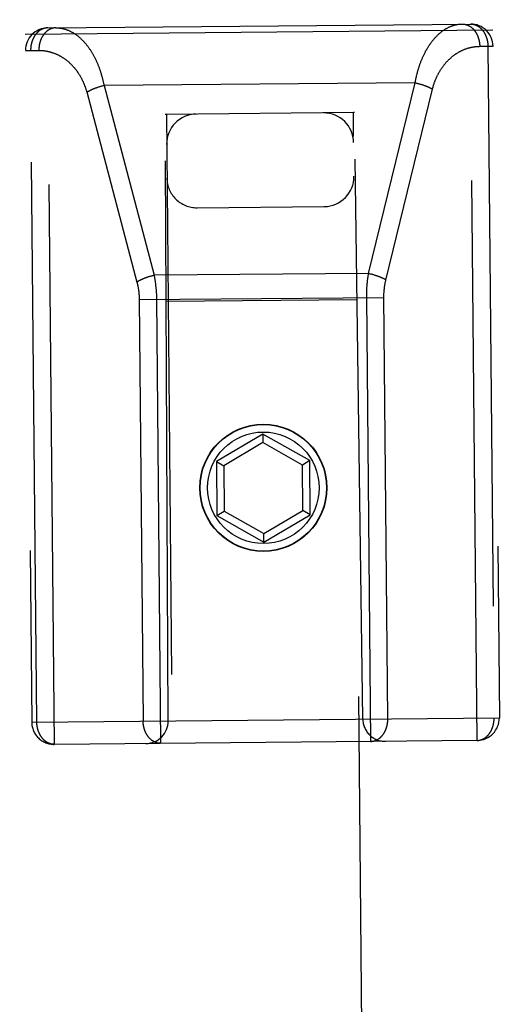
# Model space of a CAD drawing. Header units: inches. Extents: x 0 to 136, y 0 to 88.
# Tile 29 of 74: x 55.276 to 55.917, y 58.485 to 59.8. Entities that reach past the tile are written whole.
import ezdxf

# ---------------------------------------------------------------- set-up
doc = ezdxf.new("R2010")
doc.units = ezdxf.units.IN
doc.header["$LTSCALE"] = 7.48
doc.header["$MEASUREMENT"] = 0
doc.linetypes.add('HIDDEN', pattern=[0.2, 0.1, -0.1])
doc.layers.add('02___PRT_ALL_AXES', color=7, linetype='CONTINUOUS')
doc.layers.add('DEFAULT_2', color=8, linetype='HIDDEN')

msp = doc.modelspace()

# ---------------------------------------------------------------- linework, layer by layer
at = {"layer": '02___PRT_ALL_AXES', "color": 8, "linetype": 'HIDDEN'}
msp.add_line((55.3133, 59.7895), (55.8783, 59.7947), dxfattribs=at)
msp.add_circle((55.6015, 59.1752), 0.085, dxfattribs=at)
at = {"layer": 'DEFAULT_2', "color": 8, "linetype": 'HIDDEN'}
for p, q in [((55.3222, 58.8325), (55.3056, 60.6175)), ((55.8871, 58.8378), (55.8706, 60.6227)), ((55.9009, 60.593), (55.9169, 58.8681)), ((55.2759, 60.5872), (55.2919, 58.8623)), ((55.2834, 59.7812), (55.9083, 59.787)), ((55.3133, 59.7895), (55.8783, 59.7947)), ((55.8906, 59.7649), (55.9085, 59.765)), ((55.9016, 59.765), (55.9099, 58.868)), ((55.2836, 59.7592), (55.3015, 59.7594)), ((55.2988, 58.8623), (55.2905, 59.7593)), ((55.3792, 59.7096), (55.3784, 59.7093)), ((55.38, 59.7099), (55.3792, 59.7096)), ((55.3808, 59.7102), (55.38, 59.7099)), ((55.3816, 59.7104), (55.3808, 59.7102)), ((55.3824, 59.7107), (55.3816, 59.7104)), ((55.3832, 59.7109), (55.3824, 59.7107)), ((55.3853, 59.7115), (55.3845, 59.7113)), ((55.3861, 59.7117), (55.3853, 59.7115)), ((55.3869, 59.7119), (55.3861, 59.7117)), ((55.3878, 59.7122), (55.3869, 59.7119)), ((55.3886, 59.7124), (55.3878, 59.7122)), ((55.8044, 59.7162), (55.3886, 59.7124)), ((55.3886, 59.7124), (55.4555, 59.459)), ((55.7422, 59.4616), (55.8044, 59.7162)), ((55.7652, 59.4524), (55.8275, 59.7077)), ((55.8044, 59.7162), (55.8052, 59.716)), ((55.8052, 59.716), (55.8061, 59.7158)), ((55.8061, 59.7158), (55.8069, 59.7156)), ((55.8069, 59.7156), (55.8077, 59.7154)), ((55.8077, 59.7154), (55.8086, 59.7152)), ((55.8086, 59.7152), (55.8094, 59.715)), ((55.8094, 59.715), (55.8102, 59.7148)), ((55.8102, 59.7148), (55.811, 59.7145)), ((55.811, 59.7145), (55.8118, 59.7143)), ((55.8118, 59.7143), (55.8126, 59.714)), ((55.3654, 59.7041), (55.4325, 59.45)), ((55.4719, 59.674), (55.4704, 59.674)), ((55.4744, 58.864), (55.4704, 59.674)), ((55.7219, 59.6763), (55.4719, 59.674)), ((55.4719, 59.674), (55.5555, 50.6665)), ((55.7234, 59.6763), (55.7219, 59.6763)), ((55.8054, 50.6689), (55.7219, 59.6763)), ((55.7344, 58.8664), (55.7234, 59.6763)), ((55.513, 59.5493), (55.683, 59.5509)), ((55.4522, 59.4581), (55.4514, 59.4579)), ((55.453, 59.4583), (55.4522, 59.4581)), ((55.4539, 59.4585), (55.453, 59.4583)), ((55.4547, 59.4588), (55.4539, 59.4585)), ((55.4555, 59.459), (55.4547, 59.4588)), ((55.7422, 59.4616), (55.4555, 59.459)), ((55.7422, 59.4616), (55.743, 59.4614)), ((55.743, 59.4614), (55.7438, 59.4612)), ((55.7438, 59.4612), (55.7447, 59.461)), ((55.7447, 59.461), (55.7455, 59.4608)), ((55.7455, 59.4608), (55.7463, 59.4606)), ((55.7463, 59.4606), (55.7472, 59.4604)), ((55.7472, 59.4604), (55.748, 59.4602)), ((55.748, 59.4602), (55.7488, 59.4599)), ((55.7488, 59.4599), (55.7496, 59.4597)), ((55.7496, 59.4597), (55.7504, 59.4594)), ((55.7504, 59.4594), (55.7512, 59.4592)), ((55.4462, 59.4562), (55.4454, 59.4559)), ((55.4469, 59.4565), (55.4462, 59.4562)), ((55.4477, 59.4568), (55.4469, 59.4565)), ((55.4485, 59.457), (55.4477, 59.4568)), ((55.4493, 59.4573), (55.4485, 59.457)), ((55.4502, 59.4575), (55.4493, 59.4573)), ((55.4356, 59.4273), (55.4409, 58.8636)), ((55.4357, 59.4266), (55.7626, 59.4296)), ((55.4587, 59.4278), (55.4642, 58.8339)), ((55.7268, 59.4263), (55.4716, 59.424)), ((55.6008, 59.247), (55.5387, 59.2103)), ((55.6009, 59.2355), (55.5487, 59.2047)), ((55.6637, 59.2115), (55.6008, 59.247)), ((55.6008, 59.247), (55.6009, 59.2355)), ((55.6537, 59.2056), (55.6009, 59.2355)), ((55.5387, 59.2103), (55.5487, 59.2047)), ((55.5387, 59.2103), (55.5393, 59.1382)), ((55.6637, 59.2115), (55.6537, 59.2056)), ((55.6643, 59.1393), (55.6637, 59.2115)), ((55.5487, 59.2047), (55.5493, 59.144)), ((55.6543, 59.145), (55.6537, 59.2056)), ((55.5393, 59.1382), (55.5493, 59.144)), ((55.5493, 59.144), (55.6021, 59.1142)), ((55.6021, 59.1142), (55.6543, 59.145)), ((55.6643, 59.1393), (55.6543, 59.145)), ((55.5393, 59.1382), (55.6022, 59.1027)), ((55.6022, 59.1027), (55.6643, 59.1393)), ((55.6022, 59.1027), (55.6021, 59.1142)), ((55.2919, 58.8623), (55.9169, 58.8681)), ((55.8871, 58.8378), (55.3222, 58.8325))]:
    msp.add_line(p, q, dxfattribs=at)
for points in [[(55.3133, 59.7895), (55.313, 59.7895), (55.3127, 59.7895), (55.3123, 59.7895), (55.312, 59.7894), (55.3117, 59.7894), (55.3114, 59.7894), (55.3111, 59.7893), (55.3107, 59.7893), (55.3104, 59.7892), (55.3101, 59.7892), (55.3098, 59.7891), (55.3095, 59.789), (55.3091, 59.789), (55.3088, 59.7889), (55.3085, 59.7888), (55.3082, 59.7887), (55.3079, 59.7886), (55.3076, 59.7885), (55.3072, 59.7884), (55.3069, 59.7883), (55.3066, 59.7882), (55.3063, 59.788), (55.306, 59.7879), (55.3057, 59.7878), (55.3054, 59.7876), (55.3051, 59.7875), (55.3048, 59.7873), (55.3045, 59.7871), (55.3042, 59.787), (55.3039, 59.7868), (55.3036, 59.7866), (55.3033, 59.7865), (55.303, 59.7863), (55.3027, 59.7861), (55.3025, 59.7859), (55.3022, 59.7857), (55.3019, 59.7855), (55.3016, 59.7852), (55.3013, 59.785), (55.3011, 59.7848), (55.3008, 59.7846), (55.3005, 59.7843), (55.3003, 59.7841), (55.3, 59.7839), (55.2997, 59.7836), (55.2995, 59.7834), (55.2992, 59.7831), (55.299, 59.7828), (55.2987, 59.7826), (55.2985, 59.7823), (55.2982, 59.782), (55.298, 59.7817), (55.2978, 59.7815), (55.2975, 59.7812), (55.2973, 59.7809), (55.2971, 59.7806), (55.2968, 59.7803), (55.2966, 59.78), (55.2964, 59.7797), (55.2962, 59.7793), (55.296, 59.779), (55.2958, 59.7787), (55.2956, 59.7784), (55.2954, 59.7781), (55.2952, 59.7777), (55.295, 59.7774), (55.2948, 59.777), (55.2946, 59.7767), (55.2944, 59.7764), (55.2942, 59.776), (55.2941, 59.7757), (55.2939, 59.7753), (55.2937, 59.7749), (55.2936, 59.7746), (55.2934, 59.7742), (55.2932, 59.7738), (55.2931, 59.7735), (55.2929, 59.7731), (55.2928, 59.7727), (55.2927, 59.7723), (55.2925, 59.772), (55.2924, 59.7716), (55.2923, 59.7712), (55.2921, 59.7708), (55.292, 59.7704), (55.2919, 59.77), (55.2918, 59.7696), (55.2917, 59.7692), (55.2916, 59.7688), (55.2915, 59.7684), (55.2914, 59.768), (55.2913, 59.7676), (55.2912, 59.7672), (55.2912, 59.7668), (55.2911, 59.7664), (55.291, 59.766), (55.2909, 59.7656), (55.2909, 59.7652), (55.2908, 59.7647), (55.2908, 59.7643), (55.2907, 59.7639), (55.2907, 59.7635), (55.2906, 59.7631), (55.2906, 59.7627), (55.2906, 59.7622), (55.2906, 59.7618), (55.2905, 59.7614), (55.2905, 59.761), (55.2905, 59.7606), (55.2905, 59.7601), (55.2905, 59.7597), (55.2905, 59.7593)], [(55.3242, 59.7896), (55.3239, 59.7896), (55.3236, 59.7896), (55.3233, 59.7896), (55.3229, 59.7895), (55.3226, 59.7895), (55.3223, 59.7895), (55.3219, 59.7894), (55.3216, 59.7894), (55.3213, 59.7893), (55.321, 59.7893), (55.3206, 59.7892), (55.3203, 59.7891), (55.32, 59.789), (55.3197, 59.789), (55.3193, 59.7889), (55.319, 59.7888), (55.3187, 59.7887), (55.3184, 59.7886), (55.3181, 59.7884), (55.3178, 59.7883), (55.3174, 59.7882), (55.3171, 59.7881), (55.3168, 59.7879), (55.3165, 59.7878), (55.3162, 59.7876), (55.3159, 59.7875), (55.3156, 59.7873), (55.3153, 59.7872), (55.315, 59.787), (55.3147, 59.7868), (55.3144, 59.7866), (55.3141, 59.7864), (55.3138, 59.7862), (55.3135, 59.786), (55.3132, 59.7858), (55.3129, 59.7856), (55.3127, 59.7854), (55.3124, 59.7852), (55.3121, 59.785), (55.3118, 59.7847), (55.3115, 59.7845), (55.3113, 59.7842), (55.311, 59.784), (55.3107, 59.7837), (55.3105, 59.7835), (55.3102, 59.7832), (55.31, 59.783), (55.3097, 59.7827), (55.3095, 59.7824), (55.3092, 59.7821), (55.309, 59.7819), (55.3087, 59.7816), (55.3085, 59.7813), (55.3082, 59.781), (55.308, 59.7807), (55.3078, 59.7804), (55.3076, 59.78), (55.3073, 59.7797), (55.3071, 59.7794), (55.3069, 59.7791), (55.3067, 59.7788), (55.3065, 59.7784), (55.3063, 59.7781), (55.3061, 59.7778), (55.3059, 59.7774), (55.3057, 59.7771), (55.3055, 59.7767), (55.3053, 59.7764), (55.3051, 59.776), (55.305, 59.7756), (55.3048, 59.7753), (55.3046, 59.7749), (55.3045, 59.7745), (55.3043, 59.7742), (55.3041, 59.7738), (55.304, 59.7734), (55.3038, 59.773), (55.3037, 59.7726), (55.3036, 59.7723), (55.3034, 59.7719), (55.3033, 59.7715), (55.3032, 59.7711), (55.303, 59.7707), (55.3029, 59.7703), (55.3028, 59.7699), (55.3027, 59.7695), (55.3026, 59.7691), (55.3025, 59.7687), (55.3024, 59.7683), (55.3023, 59.7679), (55.3022, 59.7674), (55.3021, 59.767), (55.3021, 59.7666), (55.302, 59.7662), (55.3019, 59.7658), (55.3019, 59.7654), (55.3018, 59.7649), (55.3017, 59.7645), (55.3017, 59.7641), (55.3017, 59.7637), (55.3016, 59.7632), (55.3016, 59.7628), (55.3015, 59.7624), (55.3015, 59.762), (55.3015, 59.7615), (55.3015, 59.7611), (55.3015, 59.7607), (55.3015, 59.7602), (55.3015, 59.7598), (55.3015, 59.7594)], [(55.3242, 59.7896), (55.325, 59.7896), (55.3257, 59.7896), (55.3264, 59.7896), (55.3271, 59.7895), (55.3279, 59.7895), (55.3286, 59.7894), (55.3293, 59.7893), (55.33, 59.7892), (55.3308, 59.7891), (55.3315, 59.789), (55.3322, 59.7889), (55.3329, 59.7887), (55.3336, 59.7886), (55.3344, 59.7884), (55.3351, 59.7882), (55.3358, 59.788), (55.3365, 59.7878), (55.3372, 59.7876), (55.3379, 59.7874), (55.3386, 59.7871), (55.3393, 59.7869), (55.34, 59.7866), (55.3407, 59.7863), (55.3414, 59.786), (55.3421, 59.7857), (55.3428, 59.7854), (55.3435, 59.7851), (55.3442, 59.7848), (55.3449, 59.7844), (55.3455, 59.784), (55.3462, 59.7837), (55.3469, 59.7833), (55.3476, 59.7829), (55.3482, 59.7825), (55.3489, 59.7821), (55.3495, 59.7816), (55.3502, 59.7812), (55.3509, 59.7807), (55.3515, 59.7803), (55.3522, 59.7798), (55.3528, 59.7793), (55.3534, 59.7788), (55.3541, 59.7783), (55.3547, 59.7778), (55.3553, 59.7773), (55.3559, 59.7767), (55.3565, 59.7762), (55.3572, 59.7756), (55.3578, 59.7751), (55.3584, 59.7745), (55.359, 59.7739), (55.3596, 59.7733), (55.3601, 59.7727), (55.3607, 59.7721), (55.3613, 59.7715), (55.3619, 59.7709), (55.3624, 59.7702), (55.363, 59.7696), (55.3636, 59.7689), (55.3641, 59.7683), (55.3647, 59.7676), (55.3652, 59.7669), (55.3658, 59.7662), (55.3663, 59.7655), (55.3668, 59.7648), (55.3673, 59.7641), (55.3679, 59.7634), (55.3684, 59.7627), (55.3689, 59.762), (55.3694, 59.7612), (55.3699, 59.7605), (55.3704, 59.7597), (55.3709, 59.759), (55.3713, 59.7582), (55.3718, 59.7575), (55.3723, 59.7567), (55.3727, 59.7559), (55.3732, 59.7551), (55.3737, 59.7543), (55.3741, 59.7535), (55.3745, 59.7527), (55.375, 59.7519), (55.3754, 59.7511), (55.3758, 59.7503), (55.3762, 59.7495), (55.3767, 59.7486), (55.3771, 59.7478), (55.3775, 59.747), (55.3779, 59.7461), (55.3783, 59.7453), (55.3786, 59.7444), (55.379, 59.7436), (55.3794, 59.7427), (55.3798, 59.7418), (55.3801, 59.741), (55.3805, 59.7401), (55.3808, 59.7392), (55.3812, 59.7383), (55.3815, 59.7374), (55.3819, 59.7365), (55.3822, 59.7356), (55.3825, 59.7347), (55.3828, 59.7338), (55.3831, 59.7329), (55.3834, 59.732), (55.3837, 59.7311), (55.384, 59.7302), (55.3843, 59.7293), (55.3846, 59.7284), (55.3849, 59.7275), (55.3852, 59.7265), (55.3854, 59.7256), (55.3857, 59.7247), (55.3859, 59.7237), (55.3862, 59.7228), (55.3864, 59.7219), (55.3867, 59.7209), (55.3869, 59.72), (55.3871, 59.719), (55.3874, 59.7181), (55.3876, 59.7171), (55.3878, 59.7162), (55.388, 59.7152), (55.3882, 59.7143), (55.3884, 59.7133), (55.3886, 59.7124)], [(55.8044, 59.7162), (55.8046, 59.7172), (55.8048, 59.7182), (55.8049, 59.7191), (55.8051, 59.7201), (55.8053, 59.7211), (55.8055, 59.7221), (55.8057, 59.723), (55.806, 59.724), (55.8062, 59.7249), (55.8064, 59.7259), (55.8066, 59.7269), (55.8069, 59.7278), (55.8071, 59.7288), (55.8074, 59.7297), (55.8076, 59.7307), (55.8079, 59.7316), (55.8081, 59.7325), (55.8084, 59.7335), (55.8087, 59.7344), (55.809, 59.7354), (55.8093, 59.7363), (55.8096, 59.7372), (55.8099, 59.7381), (55.8102, 59.7391), (55.8105, 59.74), (55.8108, 59.7409), (55.8111, 59.7418), (55.8115, 59.7427), (55.8118, 59.7436), (55.8121, 59.7445), (55.8125, 59.7454), (55.8129, 59.7463), (55.8132, 59.7472), (55.8136, 59.7481), (55.814, 59.7489), (55.8143, 59.7498), (55.8147, 59.7507), (55.8151, 59.7515), (55.8155, 59.7524), (55.8159, 59.7532), (55.8163, 59.7541), (55.8167, 59.7549), (55.8171, 59.7558), (55.8176, 59.7566), (55.818, 59.7574), (55.8184, 59.7583), (55.8189, 59.7591), (55.8193, 59.7599), (55.8198, 59.7607), (55.8203, 59.7615), (55.8207, 59.7623), (55.8212, 59.7631), (55.8217, 59.7638), (55.8222, 59.7646), (55.8227, 59.7654), (55.8231, 59.7661), (55.8236, 59.7669), (55.8242, 59.7676), (55.8247, 59.7684), (55.8252, 59.7691), (55.8257, 59.7698), (55.8262, 59.7705), (55.8268, 59.7712), (55.8273, 59.7719), (55.8279, 59.7726), (55.8284, 59.7733), (55.829, 59.774), (55.8295, 59.7746), (55.8301, 59.7753), (55.8307, 59.7759), (55.8312, 59.7766), (55.8318, 59.7772), (55.8324, 59.7778), (55.833, 59.7784), (55.8336, 59.779), (55.8342, 59.7796), (55.8348, 59.7802), (55.8354, 59.7808), (55.836, 59.7814), (55.8367, 59.7819), (55.8373, 59.7825), (55.8379, 59.783), (55.8386, 59.7835), (55.8392, 59.784), (55.8398, 59.7845), (55.8405, 59.785), (55.8411, 59.7855), (55.8418, 59.786), (55.8425, 59.7864), (55.8431, 59.7869), (55.8438, 59.7873), (55.8445, 59.7877), (55.8451, 59.7881), (55.8458, 59.7885), (55.8465, 59.7889), (55.8472, 59.7893), (55.8479, 59.7896), (55.8486, 59.79), (55.8493, 59.7903), (55.85, 59.7907), (55.8507, 59.791), (55.8514, 59.7913), (55.8521, 59.7916), (55.8528, 59.7918), (55.8535, 59.7921), (55.8542, 59.7924), (55.8549, 59.7926), (55.8556, 59.7928), (55.8563, 59.793), (55.8571, 59.7932), (55.8578, 59.7934), (55.8585, 59.7936), (55.8592, 59.7938), (55.86, 59.7939), (55.8607, 59.794), (55.8614, 59.7942), (55.8622, 59.7943), (55.8629, 59.7944), (55.8636, 59.7944), (55.8644, 59.7945), (55.8651, 59.7946), (55.8658, 59.7946), (55.8666, 59.7946), (55.8673, 59.7946)], [(55.8673, 59.7946), (55.8676, 59.7946), (55.868, 59.7946), (55.8683, 59.7946), (55.8686, 59.7946), (55.8689, 59.7946), (55.8693, 59.7946), (55.8696, 59.7945), (55.8699, 59.7945), (55.8703, 59.7944), (55.8706, 59.7944), (55.8709, 59.7943), (55.8712, 59.7942), (55.8716, 59.7942), (55.8719, 59.7941), (55.8722, 59.794), (55.8725, 59.7939), (55.8728, 59.7938), (55.8732, 59.7937), (55.8735, 59.7936), (55.8738, 59.7935), (55.8741, 59.7934), (55.8744, 59.7932), (55.8747, 59.7931), (55.8751, 59.793), (55.8754, 59.7928), (55.8757, 59.7927), (55.876, 59.7925), (55.8763, 59.7924), (55.8766, 59.7922), (55.8769, 59.792), (55.8772, 59.7918), (55.8775, 59.7917), (55.8778, 59.7915), (55.8781, 59.7913), (55.8784, 59.7911), (55.8787, 59.7909), (55.879, 59.7907), (55.8792, 59.7904), (55.8795, 59.7902), (55.8798, 59.79), (55.8801, 59.7898), (55.8804, 59.7895), (55.8806, 59.7893), (55.8809, 59.789), (55.8812, 59.7888), (55.8814, 59.7885), (55.8817, 59.7883), (55.882, 59.788), (55.8822, 59.7877), (55.8825, 59.7875), (55.8827, 59.7872), (55.883, 59.7869), (55.8832, 59.7866), (55.8834, 59.7863), (55.8837, 59.786), (55.8839, 59.7857), (55.8842, 59.7854), (55.8844, 59.7851), (55.8846, 59.7848), (55.8848, 59.7845), (55.885, 59.7841), (55.8853, 59.7838), (55.8855, 59.7835), (55.8857, 59.7831), (55.8859, 59.7828), (55.8861, 59.7825), (55.8863, 59.7821), (55.8865, 59.7818), (55.8866, 59.7814), (55.8868, 59.781), (55.887, 59.7807), (55.8872, 59.7803), (55.8874, 59.78), (55.8875, 59.7796), (55.8877, 59.7792), (55.8878, 59.7788), (55.888, 59.7785), (55.8881, 59.7781), (55.8883, 59.7777), (55.8884, 59.7773), (55.8886, 59.7769), (55.8887, 59.7765), (55.8888, 59.7761), (55.889, 59.7757), (55.8891, 59.7753), (55.8892, 59.7749), (55.8893, 59.7745), (55.8894, 59.7741), (55.8895, 59.7737), (55.8896, 59.7733), (55.8897, 59.7729), (55.8898, 59.7725), (55.8899, 59.7721), (55.89, 59.7716), (55.8901, 59.7712), (55.8901, 59.7708), (55.8902, 59.7704), (55.8903, 59.77), (55.8903, 59.7695), (55.8904, 59.7691), (55.8904, 59.7687), (55.8905, 59.7683), (55.8905, 59.7679), (55.8905, 59.7674), (55.8906, 59.767), (55.8906, 59.7666), (55.8906, 59.7661), (55.8906, 59.7657), (55.8906, 59.7653), (55.8906, 59.7649)], [(55.8783, 59.7947), (55.8786, 59.7947), (55.8789, 59.7947), (55.8792, 59.7947), (55.8795, 59.7947), (55.8798, 59.7947), (55.8802, 59.7947), (55.8805, 59.7946), (55.8808, 59.7946), (55.8811, 59.7945), (55.8815, 59.7945), (55.8818, 59.7944), (55.8821, 59.7944), (55.8824, 59.7943), (55.8827, 59.7942), (55.8831, 59.7941), (55.8834, 59.794), (55.8837, 59.794), (55.884, 59.7939), (55.8843, 59.7938), (55.8846, 59.7936), (55.8849, 59.7935), (55.8852, 59.7934), (55.8856, 59.7933), (55.8859, 59.7931), (55.8862, 59.793), (55.8865, 59.7929), (55.8868, 59.7927), (55.8871, 59.7926), (55.8874, 59.7924), (55.8877, 59.7922), (55.888, 59.7921), (55.8883, 59.7919), (55.8886, 59.7917), (55.8889, 59.7915), (55.8891, 59.7913), (55.8894, 59.7911), (55.8897, 59.7909), (55.89, 59.7907), (55.8903, 59.7905), (55.8906, 59.7903), (55.8908, 59.7901), (55.8911, 59.7898), (55.8914, 59.7896), (55.8916, 59.7894), (55.8919, 59.7891), (55.8922, 59.7889), (55.8924, 59.7886), (55.8927, 59.7884), (55.8929, 59.7881), (55.8932, 59.7878), (55.8934, 59.7875), (55.8937, 59.7873), (55.8939, 59.787), (55.8942, 59.7867), (55.8944, 59.7864), (55.8946, 59.7861), (55.8949, 59.7858), (55.8951, 59.7855), (55.8953, 59.7852), (55.8955, 59.7849), (55.8958, 59.7846), (55.896, 59.7843), (55.8962, 59.784), (55.8964, 59.7836), (55.8966, 59.7833), (55.8968, 59.783), (55.897, 59.7826), (55.8972, 59.7823), (55.8974, 59.782), (55.8976, 59.7816), (55.8977, 59.7813), (55.8979, 59.7809), (55.8981, 59.7805), (55.8983, 59.7802), (55.8984, 59.7798), (55.8986, 59.7795), (55.8987, 59.7791), (55.8989, 59.7787), (55.899, 59.7783), (55.8992, 59.778), (55.8993, 59.7776), (55.8995, 59.7772), (55.8996, 59.7768), (55.8997, 59.7764), (55.8999, 59.776), (55.9, 59.7757), (55.9001, 59.7753), (55.9002, 59.7749), (55.9003, 59.7745), (55.9004, 59.7741), (55.9005, 59.7737), (55.9006, 59.7733), (55.9007, 59.7729), (55.9008, 59.7725), (55.9009, 59.772), (55.901, 59.7716), (55.901, 59.7712), (55.9011, 59.7708), (55.9012, 59.7704), (55.9012, 59.77), (55.9013, 59.7696), (55.9013, 59.7692), (55.9014, 59.7687), (55.9014, 59.7683), (55.9015, 59.7679), (55.9015, 59.7675), (55.9015, 59.7671), (55.9015, 59.7666), (55.9016, 59.7662), (55.9016, 59.7658), (55.9016, 59.7654), (55.9016, 59.765)], [(55.8275, 59.7077), (55.8277, 59.7084), (55.8279, 59.7091), (55.8281, 59.7098), (55.8283, 59.7105), (55.8285, 59.7112), (55.8287, 59.7119), (55.8289, 59.7126), (55.8291, 59.7133), (55.8293, 59.714), (55.8296, 59.7147), (55.8298, 59.7154), (55.83, 59.7161), (55.8303, 59.7168), (55.8305, 59.7175), (55.8308, 59.7182), (55.8311, 59.7189), (55.8313, 59.7195), (55.8316, 59.7202), (55.8319, 59.7209), (55.8322, 59.7216), (55.8325, 59.7223), (55.8328, 59.7229), (55.8331, 59.7236), (55.8334, 59.7243), (55.8337, 59.725), (55.834, 59.7256), (55.8343, 59.7263), (55.8347, 59.7269), (55.835, 59.7276), (55.8354, 59.7283), (55.8357, 59.7289), (55.8361, 59.7296), (55.8364, 59.7302), (55.8368, 59.7308), (55.8372, 59.7315), (55.8376, 59.7321), (55.8379, 59.7327), (55.8383, 59.7334), (55.8387, 59.734), (55.8391, 59.7346), (55.8396, 59.7352), (55.84, 59.7359), (55.8404, 59.7365), (55.8408, 59.7371), (55.8413, 59.7377), (55.8417, 59.7383), (55.8421, 59.7389), (55.8426, 59.7395), (55.8431, 59.74), (55.8435, 59.7406), (55.844, 59.7412), (55.8445, 59.7418), (55.8449, 59.7423), (55.8454, 59.7429), (55.8459, 59.7435), (55.8464, 59.744), (55.8469, 59.7446), (55.8474, 59.7451), (55.8479, 59.7456), (55.8485, 59.7462), (55.849, 59.7467), (55.8495, 59.7472), (55.8501, 59.7477), (55.8506, 59.7482), (55.8512, 59.7487), (55.8517, 59.7492), (55.8523, 59.7497), (55.8528, 59.7502), (55.8534, 59.7507), (55.854, 59.7512), (55.8545, 59.7516), (55.8551, 59.7521), (55.8557, 59.7525), (55.8563, 59.753), (55.8569, 59.7534), (55.8575, 59.7539), (55.8581, 59.7543), (55.8587, 59.7547), (55.8594, 59.7551), (55.86, 59.7555), (55.8606, 59.7559), (55.8612, 59.7563), (55.8619, 59.7567), (55.8625, 59.7571), (55.8632, 59.7574), (55.8638, 59.7578), (55.8645, 59.7581), (55.8651, 59.7585), (55.8658, 59.7588), (55.8664, 59.7591), (55.8671, 59.7595), (55.8678, 59.7598), (55.8685, 59.7601), (55.8691, 59.7604), (55.8698, 59.7606), (55.8705, 59.7609), (55.8712, 59.7612), (55.8719, 59.7614), (55.8726, 59.7617), (55.8733, 59.7619), (55.874, 59.7622), (55.8747, 59.7624), (55.8754, 59.7626), (55.8761, 59.7628), (55.8768, 59.763), (55.8775, 59.7632), (55.8782, 59.7633), (55.879, 59.7635), (55.8797, 59.7637), (55.8804, 59.7638), (55.8811, 59.7639), (55.8819, 59.7641), (55.8826, 59.7642), (55.8833, 59.7643), (55.884, 59.7644), (55.8848, 59.7645), (55.8855, 59.7646), (55.8862, 59.7646), (55.887, 59.7647), (55.8877, 59.7648), (55.8884, 59.7648), (55.8892, 59.7648), (55.8899, 59.7648), (55.8906, 59.7649)], [(55.3015, 59.7594), (55.3022, 59.7594), (55.3029, 59.7594), (55.3036, 59.7594), (55.3044, 59.7593), (55.3051, 59.7593), (55.3058, 59.7593), (55.3065, 59.7592), (55.3073, 59.7591), (55.308, 59.7591), (55.3087, 59.759), (55.3094, 59.7589), (55.3101, 59.7588), (55.3109, 59.7587), (55.3116, 59.7586), (55.3123, 59.7584), (55.313, 59.7583), (55.3137, 59.7581), (55.3144, 59.758), (55.3151, 59.7578), (55.3158, 59.7576), (55.3165, 59.7575), (55.3172, 59.7573), (55.3179, 59.7571), (55.3186, 59.7568), (55.3193, 59.7566), (55.32, 59.7564), (55.3207, 59.7562), (55.3214, 59.7559), (55.3221, 59.7557), (55.3227, 59.7554), (55.3234, 59.7551), (55.3241, 59.7548), (55.3248, 59.7546), (55.3254, 59.7543), (55.3261, 59.754), (55.3267, 59.7536), (55.3274, 59.7533), (55.328, 59.753), (55.3287, 59.7527), (55.3293, 59.7523), (55.33, 59.752), (55.3306, 59.7516), (55.3312, 59.7512), (55.3319, 59.7509), (55.3325, 59.7505), (55.3331, 59.7501), (55.3337, 59.7497), (55.3343, 59.7493), (55.3349, 59.7489), (55.3355, 59.7485), (55.3361, 59.7481), (55.3367, 59.7476), (55.3373, 59.7472), (55.3379, 59.7468), (55.3385, 59.7463), (55.339, 59.7459), (55.3396, 59.7454), (55.3402, 59.7449), (55.3407, 59.7445), (55.3413, 59.744), (55.3418, 59.7435), (55.3424, 59.743), (55.3429, 59.7425), (55.3434, 59.742), (55.344, 59.7415), (55.3445, 59.741), (55.345, 59.7405), (55.3455, 59.7399), (55.346, 59.7394), (55.3465, 59.7389), (55.347, 59.7383), (55.3475, 59.7378), (55.348, 59.7372), (55.3485, 59.7367), (55.3489, 59.7361), (55.3494, 59.7356), (55.3499, 59.735), (55.3503, 59.7344), (55.3508, 59.7339), (55.3512, 59.7333), (55.3517, 59.7327), (55.3521, 59.7321), (55.3525, 59.7315), (55.3529, 59.7309), (55.3534, 59.7303), (55.3538, 59.7297), (55.3542, 59.7291), (55.3546, 59.7285), (55.355, 59.7279), (55.3554, 59.7273), (55.3557, 59.7267), (55.3561, 59.726), (55.3565, 59.7254), (55.3569, 59.7248), (55.3572, 59.7241), (55.3576, 59.7235), (55.3579, 59.7229), (55.3583, 59.7222), (55.3586, 59.7216), (55.3589, 59.7209), (55.3593, 59.7203), (55.3596, 59.7196), (55.3599, 59.719), (55.3602, 59.7183), (55.3605, 59.7177), (55.3608, 59.717), (55.3611, 59.7163), (55.3614, 59.7157), (55.3617, 59.715), (55.3619, 59.7143), (55.3622, 59.7137), (55.3625, 59.713), (55.3627, 59.7123), (55.363, 59.7116), (55.3632, 59.711), (55.3635, 59.7103), (55.3637, 59.7096), (55.3639, 59.7089), (55.3642, 59.7082), (55.3644, 59.7075), (55.3646, 59.7069), (55.3648, 59.7062), (55.365, 59.7055), (55.3652, 59.7048), (55.3654, 59.7041)], [(55.3784, 59.7093), (55.378, 59.7092), (55.3777, 59.7091), (55.3773, 59.7089), (55.3769, 59.7088), (55.3765, 59.7086), (55.3761, 59.7085), (55.3758, 59.7084), (55.3754, 59.7082), (55.375, 59.7081), (55.3747, 59.7079), (55.3743, 59.7078), (55.3739, 59.7076), (55.3736, 59.7075), (55.3732, 59.7073), (55.3729, 59.7072), (55.3725, 59.707), (55.3722, 59.7069), (55.3719, 59.7067), (55.3715, 59.7065), (55.3712, 59.7064), (55.3709, 59.7062), (55.3705, 59.7061), (55.3702, 59.7059), (55.3699, 59.7058), (55.3696, 59.7056), (55.3693, 59.7055), (55.369, 59.7053), (55.3687, 59.7051), (55.3684, 59.705), (55.3681, 59.7048), (55.3678, 59.7047), (55.3675, 59.7045), (55.3672, 59.7043), (55.3669, 59.7042), (55.3666, 59.704), (55.3664, 59.7039), (55.3661, 59.7037), (55.3659, 59.7035), (55.3656, 59.7034)], [(55.3845, 59.7113), (55.384, 59.7111), (55.3832, 59.7109)], [(55.8126, 59.714), (55.8134, 59.7138), (55.8138, 59.7137)], [(55.8138, 59.7137), (55.8146, 59.7134), (55.815, 59.7133), (55.8154, 59.7131), (55.8158, 59.713), (55.8161, 59.7129), (55.8165, 59.7127), (55.8169, 59.7126), (55.8173, 59.7125), (55.8177, 59.7123), (55.818, 59.7122), (55.8184, 59.712), (55.8188, 59.7119), (55.8191, 59.7117), (55.8195, 59.7116), (55.8198, 59.7115), (55.8202, 59.7113), (55.8205, 59.7112), (55.8209, 59.711), (55.8212, 59.7109), (55.8216, 59.7107), (55.8219, 59.7106), (55.8222, 59.7104), (55.8226, 59.7103), (55.8229, 59.7101), (55.8232, 59.71), (55.8235, 59.7098), (55.8238, 59.7097), (55.8242, 59.7095), (55.8245, 59.7094), (55.8248, 59.7092), (55.8251, 59.7091), (55.8254, 59.7089), (55.8256, 59.7087), (55.8259, 59.7086), (55.8262, 59.7084), (55.8265, 59.7083), (55.8268, 59.7081), (55.827, 59.708), (55.8273, 59.7078), (55.8275, 59.7077)], [(55.4514, 59.4579), (55.451, 59.4577), (55.4502, 59.4575)], [(55.4555, 59.459), (55.4557, 59.458), (55.4559, 59.4571), (55.456, 59.4561), (55.4562, 59.4552), (55.4564, 59.4543), (55.4565, 59.4534), (55.4567, 59.4524), (55.4568, 59.4515), (55.4569, 59.4506), (55.4571, 59.4496), (55.4572, 59.4487), (55.4573, 59.4478), (55.4574, 59.4468), (55.4575, 59.4459), (55.4576, 59.445), (55.4577, 59.444), (55.4578, 59.4431), (55.4579, 59.4422), (55.458, 59.4412), (55.4581, 59.4403), (55.4582, 59.4393), (55.4582, 59.4384), (55.4583, 59.4374), (55.4584, 59.4365), (55.4584, 59.4356), (55.4585, 59.4346), (55.4585, 59.4337), (55.4586, 59.4327), (55.4586, 59.4318), (55.4586, 59.4308), (55.4587, 59.4298), (55.4587, 59.4288), (55.4587, 59.4278)], [(55.7451, 58.8365), (55.7396, 59.4304), (55.7396, 59.4314), (55.7396, 59.4323), (55.7396, 59.4333), (55.7396, 59.4342), (55.7396, 59.4351), (55.7396, 59.4361), (55.7397, 59.437), (55.7397, 59.438), (55.7397, 59.4389), (55.7398, 59.4399), (55.7398, 59.4408), (55.7399, 59.4418), (55.7399, 59.4427), (55.74, 59.4436), (55.7401, 59.4446), (55.7401, 59.4455), (55.7402, 59.4465), (55.7403, 59.4474), (55.7404, 59.4483), (55.7405, 59.4493), (55.7406, 59.4502), (55.7407, 59.4512), (55.7408, 59.4521), (55.7409, 59.453), (55.741, 59.454), (55.7411, 59.4549), (55.7413, 59.4558), (55.7414, 59.4568), (55.7415, 59.4577), (55.7417, 59.4587), (55.7419, 59.4597), (55.742, 59.4606), (55.7422, 59.4616)], [(55.7512, 59.4592), (55.752, 59.4589), (55.7524, 59.4588), (55.7528, 59.4587), (55.7532, 59.4585), (55.7535, 59.4584), (55.7539, 59.4583), (55.7543, 59.4581), (55.7547, 59.458), (55.7551, 59.4579), (55.7554, 59.4577), (55.7558, 59.4576), (55.7562, 59.4574), (55.7565, 59.4573), (55.7569, 59.4571), (55.7573, 59.457), (55.7576, 59.4569), (55.758, 59.4567), (55.7583, 59.4566), (55.7587, 59.4564), (55.759, 59.4563), (55.7593, 59.4561), (55.7597, 59.456), (55.76, 59.4558), (55.7603, 59.4557), (55.7607, 59.4555), (55.761, 59.4554), (55.7613, 59.4552), (55.7616, 59.4551), (55.7619, 59.4549), (55.7622, 59.4548), (55.7625, 59.4546), (55.7628, 59.4545), (55.7631, 59.4543), (55.7634, 59.4541), (55.7637, 59.454), (55.764, 59.4538), (55.7643, 59.4537), (55.7645, 59.4535), (55.7648, 59.4534), (55.7651, 59.4532), (55.7653, 59.4531)], [(55.4454, 59.4559), (55.445, 59.4558), (55.4446, 59.4557), (55.4442, 59.4555), (55.4438, 59.4554), (55.4435, 59.4552), (55.4431, 59.4551), (55.4427, 59.455), (55.4423, 59.4548), (55.442, 59.4547), (55.4416, 59.4545), (55.4412, 59.4544), (55.4409, 59.4542), (55.4405, 59.4541), (55.4402, 59.4539), (55.4398, 59.4538), (55.4395, 59.4536), (55.4391, 59.4535), (55.4388, 59.4533), (55.4385, 59.4531), (55.4381, 59.453), (55.4378, 59.4528), (55.4375, 59.4527), (55.4371, 59.4525), (55.4368, 59.4524), (55.4365, 59.4522), (55.4362, 59.4521), (55.4359, 59.4519), (55.4356, 59.4517), (55.4353, 59.4516), (55.435, 59.4514), (55.4347, 59.4513), (55.4344, 59.4511), (55.4341, 59.4509), (55.4339, 59.4508), (55.4336, 59.4506), (55.4333, 59.4505), (55.433, 59.4503), (55.4328, 59.4501), (55.4325, 59.45)], [(55.4325, 59.45), (55.4327, 59.4493), (55.4329, 59.4486), (55.433, 59.4479), (55.4332, 59.4473), (55.4334, 59.4466), (55.4335, 59.4459), (55.4337, 59.4452), (55.4338, 59.4446), (55.4339, 59.4439), (55.4341, 59.4432), (55.4342, 59.4425), (55.4343, 59.4418), (55.4344, 59.4412), (55.4345, 59.4405), (55.4346, 59.4398), (55.4347, 59.4391), (55.4348, 59.4384), (55.4349, 59.4378), (55.435, 59.4371), (55.4351, 59.4364), (55.4351, 59.4357), (55.4352, 59.435), (55.4353, 59.4343), (55.4353, 59.4336), (55.4354, 59.433), (55.4354, 59.4323), (55.4355, 59.4316), (55.4355, 59.4309), (55.4356, 59.4302), (55.4356, 59.4295), (55.4356, 59.4288), (55.4356, 59.4281), (55.4356, 59.4273)], [(55.7679, 58.8667), (55.7626, 59.4304), (55.7626, 59.4311), (55.7626, 59.4317), (55.7627, 59.4324), (55.7627, 59.4331), (55.7627, 59.4338), (55.7627, 59.4345), (55.7627, 59.4352), (55.7628, 59.4359), (55.7628, 59.4365), (55.7629, 59.4372), (55.7629, 59.4379), (55.763, 59.4386), (55.763, 59.4393), (55.7631, 59.44), (55.7632, 59.4407), (55.7632, 59.4414), (55.7633, 59.442), (55.7634, 59.4427), (55.7635, 59.4434), (55.7636, 59.4441), (55.7637, 59.4448), (55.7638, 59.4455), (55.7639, 59.4461), (55.764, 59.4468), (55.7641, 59.4475), (55.7643, 59.4482), (55.7644, 59.4489), (55.7645, 59.4495), (55.7647, 59.4502), (55.7648, 59.4509), (55.765, 59.4516), (55.7652, 59.4524)], [(55.7451, 58.8365), (55.7454, 58.8365), (55.7457, 58.8365), (55.746, 58.8365), (55.7463, 58.8365), (55.7467, 58.8366), (55.747, 58.8366), (55.7473, 58.8366), (55.7476, 58.8367), (55.748, 58.8367), (55.7483, 58.8368), (55.7486, 58.8369), (55.7489, 58.8369), (55.7492, 58.837), (55.7496, 58.8371), (55.7499, 58.8372), (55.7502, 58.8373), (55.7505, 58.8374), (55.7508, 58.8375), (55.7511, 58.8376), (55.7514, 58.8377), (55.7517, 58.8378), (55.7521, 58.8379), (55.7524, 58.8381), (55.7527, 58.8382), (55.753, 58.8384), (55.7533, 58.8385), (55.7536, 58.8387), (55.7539, 58.8388), (55.7542, 58.839), (55.7545, 58.8392), (55.7548, 58.8393), (55.755, 58.8395), (55.7553, 58.8397), (55.7556, 58.8399), (55.7559, 58.8401), (55.7562, 58.8403), (55.7565, 58.8405), (55.7567, 58.8407), (55.757, 58.8409), (55.7573, 58.8412), (55.7576, 58.8414), (55.7578, 58.8416), (55.7581, 58.8419), (55.7584, 58.8421), (55.7586, 58.8424), (55.7589, 58.8426), (55.7591, 58.8429), (55.7594, 58.8431), (55.7596, 58.8434), (55.7599, 58.8437), (55.7601, 58.844), (55.7604, 58.8442), (55.7606, 58.8445), (55.7608, 58.8448), (55.7611, 58.8451), (55.7613, 58.8454), (55.7615, 58.8457), (55.7617, 58.846), (55.762, 58.8463), (55.7622, 58.8466), (55.7624, 58.8469), (55.7626, 58.8473), (55.7628, 58.8476), (55.763, 58.8479), (55.7632, 58.8483), (55.7634, 58.8486), (55.7636, 58.8489), (55.7638, 58.8493), (55.7639, 58.8496), (55.7641, 58.85), (55.7643, 58.8503), (55.7645, 58.8507), (55.7646, 58.851), (55.7648, 58.8514), (55.765, 58.8518), (55.7651, 58.8521), (55.7653, 58.8525), (55.7654, 58.8529), (55.7656, 58.8533), (55.7657, 58.8536), (55.7658, 58.854), (55.766, 58.8544), (55.7661, 58.8548), (55.7662, 58.8552), (55.7663, 58.8556), (55.7664, 58.856), (55.7666, 58.8564), (55.7667, 58.8568), (55.7668, 58.8572), (55.7669, 58.8576), (55.7669, 58.858), (55.767, 58.8584), (55.7671, 58.8588), (55.7672, 58.8592), (55.7673, 58.8596), (55.7673, 58.86), (55.7674, 58.8604), (55.7675, 58.8608), (55.7675, 58.8612), (55.7676, 58.8617), (55.7676, 58.8621), (55.7677, 58.8625), (55.7677, 58.8629), (55.7677, 58.8633), (55.7678, 58.8637), (55.7678, 58.8642), (55.7678, 58.8646), (55.7678, 58.865), (55.7679, 58.8654), (55.7679, 58.8658), (55.7679, 58.8663), (55.7679, 58.8667)], [(55.8871, 58.8378), (55.8874, 58.8378), (55.8878, 58.8378), (55.8881, 58.8378), (55.8884, 58.8378), (55.8887, 58.8379), (55.889, 58.8379), (55.8894, 58.8379), (55.8897, 58.838), (55.89, 58.838), (55.8903, 58.8381), (55.8906, 58.8382), (55.891, 58.8382), (55.8913, 58.8383), (55.8916, 58.8384), (55.8919, 58.8385), (55.8922, 58.8386), (55.8926, 58.8387), (55.8929, 58.8388), (55.8932, 58.8389), (55.8935, 58.839), (55.8938, 58.8391), (55.8941, 58.8393), (55.8944, 58.8394), (55.8947, 58.8395), (55.895, 58.8397), (55.8953, 58.8398), (55.8956, 58.84), (55.8959, 58.8401), (55.8962, 58.8403), (55.8965, 58.8405), (55.8968, 58.8407), (55.8971, 58.8408), (55.8974, 58.841), (55.8977, 58.8412), (55.898, 58.8414), (55.8982, 58.8416), (55.8985, 58.8418), (55.8988, 58.842), (55.8991, 58.8423), (55.8993, 58.8425), (55.8996, 58.8427), (55.8999, 58.8429), (55.9002, 58.8432), (55.9004, 58.8434), (55.9007, 58.8437), (55.9009, 58.8439), (55.9012, 58.8442), (55.9014, 58.8444), (55.9017, 58.8447), (55.9019, 58.845), (55.9022, 58.8453), (55.9024, 58.8455), (55.9027, 58.8458), (55.9029, 58.8461), (55.9031, 58.8464), (55.9034, 58.8467), (55.9036, 58.847), (55.9038, 58.8473), (55.904, 58.8476), (55.9042, 58.8479), (55.9044, 58.8483), (55.9047, 58.8486), (55.9049, 58.8489), (55.9051, 58.8492), (55.9053, 58.8496), (55.9054, 58.8499), (55.9056, 58.8502), (55.9058, 58.8506), (55.906, 58.8509), (55.9062, 58.8513), (55.9064, 58.8516), (55.9065, 58.852), (55.9067, 58.8524), (55.9069, 58.8527), (55.907, 58.8531), (55.9072, 58.8534), (55.9073, 58.8538), (55.9075, 58.8542), (55.9076, 58.8546), (55.9078, 58.855), (55.9079, 58.8553), (55.908, 58.8557), (55.9082, 58.8561), (55.9083, 58.8565), (55.9084, 58.8569), (55.9085, 58.8573), (55.9086, 58.8577), (55.9087, 58.8581), (55.9088, 58.8585), (55.9089, 58.8589), (55.909, 58.8593), (55.9091, 58.8597), (55.9092, 58.8601), (55.9093, 58.8605), (55.9093, 58.8609), (55.9094, 58.8613), (55.9095, 58.8617), (55.9095, 58.8621), (55.9096, 58.8626), (55.9096, 58.863), (55.9097, 58.8634), (55.9097, 58.8638), (55.9098, 58.8642), (55.9098, 58.8646), (55.9098, 58.8651), (55.9099, 58.8655), (55.9099, 58.8659), (55.9099, 58.8663), (55.9099, 58.8667), (55.9099, 58.8672), (55.9099, 58.8676), (55.9099, 58.868)], [(55.3222, 58.8325), (55.3219, 58.8325), (55.3215, 58.8325), (55.3212, 58.8326), (55.3209, 58.8326), (55.3206, 58.8326), (55.3203, 58.8326), (55.3199, 58.8327), (55.3196, 58.8327), (55.3193, 58.8328), (55.319, 58.8328), (55.3186, 58.8329), (55.3183, 58.8329), (55.318, 58.833), (55.3177, 58.8331), (55.3174, 58.8332), (55.3171, 58.8332), (55.3167, 58.8333), (55.3164, 58.8334), (55.3161, 58.8335), (55.3158, 58.8336), (55.3155, 58.8338), (55.3152, 58.8339), (55.3149, 58.834), (55.3146, 58.8341), (55.3142, 58.8343), (55.3139, 58.8344), (55.3136, 58.8346), (55.3133, 58.8347), (55.313, 58.8349), (55.3127, 58.8351), (55.3124, 58.8352), (55.3122, 58.8354), (55.3119, 58.8356), (55.3116, 58.8358), (55.3113, 58.836), (55.311, 58.8362), (55.3107, 58.8364), (55.3104, 58.8366), (55.3101, 58.8368), (55.3099, 58.837), (55.3096, 58.8372), (55.3093, 58.8375), (55.3091, 58.8377), (55.3088, 58.8379), (55.3085, 58.8382), (55.3083, 58.8384), (55.308, 58.8387), (55.3077, 58.8389), (55.3075, 58.8392), (55.3072, 58.8395), (55.307, 58.8397), (55.3067, 58.84), (55.3065, 58.8403), (55.3063, 58.8406), (55.306, 58.8409), (55.3058, 58.8412), (55.3056, 58.8415), (55.3053, 58.8418), (55.3051, 58.8421), (55.3049, 58.8424), (55.3047, 58.8427), (55.3045, 58.843), (55.3042, 58.8433), (55.304, 58.8437), (55.3038, 58.844), (55.3036, 58.8443), (55.3034, 58.8447), (55.3032, 58.845), (55.3031, 58.8453), (55.3029, 58.8457), (55.3027, 58.846), (55.3025, 58.8464), (55.3023, 58.8467), (55.3022, 58.8471), (55.302, 58.8475), (55.3018, 58.8478), (55.3017, 58.8482), (55.3015, 58.8486), (55.3014, 58.8489), (55.3012, 58.8493), (55.3011, 58.8497), (55.3009, 58.8501), (55.3008, 58.8505), (55.3007, 58.8509), (55.3006, 58.8512), (55.3004, 58.8516), (55.3003, 58.852), (55.3002, 58.8524), (55.3001, 58.8528), (55.3, 58.8532), (55.2999, 58.8536), (55.2998, 58.854), (55.2997, 58.8544), (55.2996, 58.8548), (55.2995, 58.8552), (55.2995, 58.8557), (55.2994, 58.8561), (55.2993, 58.8565), (55.2993, 58.8569), (55.2992, 58.8573), (55.2991, 58.8577), (55.2991, 58.8581), (55.299, 58.8585), (55.299, 58.859), (55.299, 58.8594), (55.2989, 58.8598), (55.2989, 58.8602), (55.2989, 58.8606), (55.2989, 58.8611), (55.2988, 58.8615), (55.2988, 58.8619), (55.2988, 58.8623)], [(55.4642, 58.8339), (55.4639, 58.8339), (55.4636, 58.8339), (55.4633, 58.8339), (55.463, 58.8339), (55.4626, 58.8339), (55.4623, 58.8339), (55.462, 58.834), (55.4617, 58.834), (55.4613, 58.8341), (55.461, 58.8341), (55.4607, 58.8342), (55.4604, 58.8342), (55.4601, 58.8343), (55.4597, 58.8344), (55.4594, 58.8345), (55.4591, 58.8346), (55.4588, 58.8347), (55.4585, 58.8348), (55.4582, 58.8349), (55.4578, 58.835), (55.4575, 58.8351), (55.4572, 58.8352), (55.4569, 58.8353), (55.4566, 58.8355), (55.4563, 58.8356), (55.456, 58.8358), (55.4557, 58.8359), (55.4554, 58.8361), (55.4551, 58.8362), (55.4548, 58.8364), (55.4545, 58.8366), (55.4542, 58.8367), (55.4539, 58.8369), (55.4536, 58.8371), (55.4533, 58.8373), (55.453, 58.8375), (55.4528, 58.8377), (55.4525, 58.8379), (55.4522, 58.8381), (55.4519, 58.8383), (55.4516, 58.8386), (55.4514, 58.8388), (55.4511, 58.839), (55.4508, 58.8393), (55.4506, 58.8395), (55.4503, 58.8398), (55.4501, 58.84), (55.4498, 58.8403), (55.4495, 58.8405), (55.4493, 58.8408), (55.449, 58.8411), (55.4488, 58.8413), (55.4486, 58.8416), (55.4483, 58.8419), (55.4481, 58.8422), (55.4478, 58.8425), (55.4476, 58.8428), (55.4474, 58.8431), (55.4472, 58.8434), (55.4469, 58.8437), (55.4467, 58.844), (55.4465, 58.8443), (55.4463, 58.8447), (55.4461, 58.845), (55.4459, 58.8453), (55.4457, 58.8456), (55.4455, 58.846), (55.4453, 58.8463), (55.4451, 58.8467), (55.4449, 58.847), (55.4447, 58.8474), (55.4446, 58.8477), (55.4444, 58.8481), (55.4442, 58.8484), (55.4441, 58.8488), (55.4439, 58.8492), (55.4437, 58.8495), (55.4436, 58.8499), (55.4434, 58.8503), (55.4433, 58.8506), (55.4431, 58.851), (55.443, 58.8514), (55.4429, 58.8518), (55.4427, 58.8522), (55.4426, 58.8526), (55.4425, 58.853), (55.4424, 58.8534), (55.4423, 58.8537), (55.4422, 58.8541), (55.4421, 58.8545), (55.442, 58.8549), (55.4419, 58.8553), (55.4418, 58.8558), (55.4417, 58.8562), (55.4416, 58.8566), (55.4415, 58.857), (55.4415, 58.8574), (55.4414, 58.8578), (55.4413, 58.8582), (55.4413, 58.8586), (55.4412, 58.859), (55.4411, 58.8595), (55.4411, 58.8599), (55.4411, 58.8603), (55.441, 58.8607), (55.441, 58.8611), (55.441, 58.8615), (55.4409, 58.862), (55.4409, 58.8624), (55.4409, 58.8628), (55.4409, 58.8632), (55.4409, 58.8636)]]:
    msp.add_lwpolyline(points, dxfattribs=at)
for radius in [0.0845, 0.0745]:
    msp.add_circle((55.6015, 59.1752), radius, dxfattribs=at)
for centre, radius, start, end in [((55.3136, 59.7595), 0.03, 90.5317, 180.5317), ((55.8785, 59.7647), 0.03, 0.5317, 90.5317), ((55.5122, 59.6343), 0.04, 90.5317, 180.5317), ((55.6822, 59.6359), 0.04, 0.5317, 90.5317), ((55.6826, 59.5909), 0.04, 270.5317, 0.5317), ((55.5126, 59.5893), 0.04, 180.5317, 270.5317), ((55.7644, 58.8666), 0.03, 180.5317, 270.5317), ((55.8869, 58.8678), 0.03, 270.5317, 0.5317), ((55.3219, 58.8625), 0.03, 180.5317, 270.5317), ((55.4444, 58.8637), 0.03, 270.5317, 0.5317)]:
    msp.add_arc(centre, radius, start, end, dxfattribs=at)

doc.saveas('drawing.dxf')
